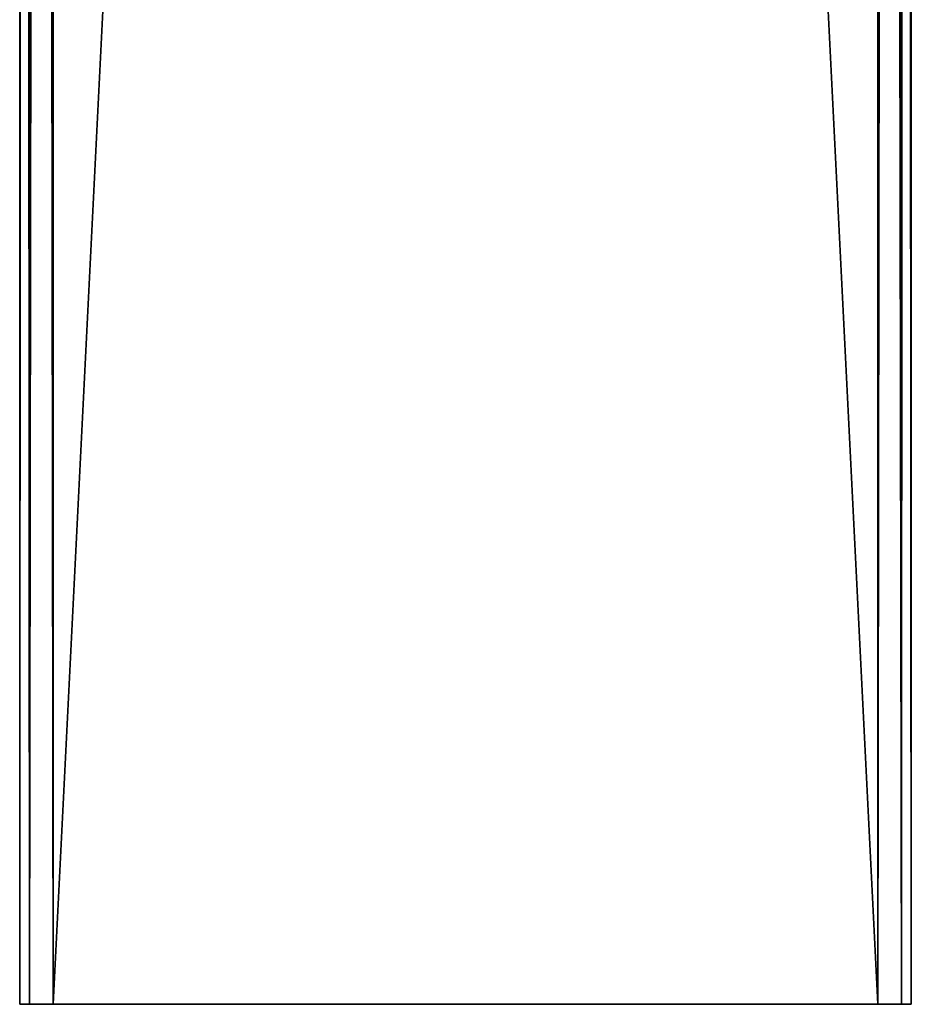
# Model space of a CAD drawing. Extents: x -90 to 480, y -1508 to 4.
# Tile 1 of 15: x -40 to 40, y -1484 to -1396. Entities that reach past the tile are written whole.
import ezdxf

# ---------------------------------------------------------------- set-up
doc = ezdxf.new("R2010")
doc.units = 0
doc.header["$LTSCALE"] = 65.185185
for name, color, linetype in [('39', 7, 'CONTINUOUS'), ('41', 7, 'CONTINUOUS'), ('42', 7, 'CONTINUOUS'), ('44', 7, 'CONTINUOUS'), ('45', 7, 'CONTINUOUS'), ('46', 7, 'CONTINUOUS'), ('47', 7, 'CONTINUOUS'), ('48', 7, 'CONTINUOUS'), ('49', 7, 'CONTINUOUS'), ('50', 7, 'CONTINUOUS'), ('51', 7, 'CONTINUOUS'), ('52', 7, 'CONTINUOUS')]:
    doc.layers.add(name, color=color, linetype=linetype)

msp = doc.modelspace()

# ---------------------------------------------------------------- linework, layer by layer
at = {"layer": '39', "linetype": 'CONTINUOUS'}
for points in [[(-40, -1484, -17), (-39.121, -1484, -19.121), (-40, -1484, 17), (-40, -1484, -17)], [(-40, -1484, 17), (-39.121, -1484, -19.121), (-39.121, -1484, 19.121), (-40, -1484, 17)], [(-37, -1484, -17), (-37, -1484, 17), (-39.121, -1484, 19.121), (-37, -1484, -17)], [(-39.121, -1484, 19.121), (-37, -1484, 17), (-37, -1484, 20), (-39.121, -1484, 19.121)], [(-37, -1484, -20), (-37, -1484, -17), (-39.121, -1484, 19.121), (-37, -1484, -20)], [(-39.121, -1484, -19.121), (-37, -1484, -20), (-39.121, -1484, 19.121), (-39.121, -1484, -19.121)], [(-37, -1484, 17), (37, -1484, 17), (-37, -1484, 20), (-37, -1484, 17)], [(37, -1484, -17), (-37, -1484, -17), (37, -1484, -20), (37, -1484, -17)], [(37, -1484, -20), (-37, -1484, -17), (-37, -1484, -20), (37, -1484, -20)], [(-37, -1484, 20), (37, -1484, 17), (37, -1484, 20), (-37, -1484, 20)], [(37, -1484, 17), (37, -1484, -17), (39.121, -1484, -19.121), (37, -1484, 17)], [(39.121, -1484, -19.121), (37, -1484, -17), (37, -1484, -20), (39.121, -1484, -19.121)], [(37, -1484, 17), (39.121, -1484, -19.121), (37, -1484, 20), (37, -1484, 17)], [(37, -1484, 20), (39.121, -1484, -19.121), (39.121, -1484, 19.121), (37, -1484, 20)], [(40, -1484, -17), (40, -1484, 17), (39.121, -1484, 19.121), (40, -1484, -17)], [(39.121, -1484, -19.121), (40, -1484, -17), (39.121, -1484, 19.121), (39.121, -1484, -19.121)]]:
    msp.add_3dface(points, dxfattribs=at)
at = {"layer": '41', "linetype": 'CONTINUOUS'}
for points in [[(-40, -1484, -17), (-40, -1484, 17), (-40, -4, 17), (-40, -1484, -17)], [(-40, -1484, -17), (-40, -4, 17), (-40, -4, -17), (-40, -1484, -17)]]:
    msp.add_3dface(points, dxfattribs=at)
at = {"layer": '42', "linetype": 'CONTINUOUS'}
for points in [[(37, -1484, -20), (-37, -1484, -20), (-37, -4, -20), (37, -1484, -20)], [(37, -1484, -20), (-37, -4, -20), (37, -4, -20), (37, -1484, -20)]]:
    msp.add_3dface(points, dxfattribs=at)
at = {"layer": '44', "linetype": 'CONTINUOUS'}
for points in [[(-37, -1484, 20), (37, -1484, 20), (37, -4, 20), (-37, -1484, 20)], [(-37, -1484, 20), (37, -4, 20), (-37, -4, 20), (-37, -1484, 20)]]:
    msp.add_3dface(points, dxfattribs=at)
at = {"layer": '45', "linetype": 'CONTINUOUS'}
for points in [[(37, -1484, 17), (-37, -1484, 17), (-37, -4, 17), (37, -1484, 17)], [(37, -1484, 17), (-37, -4, 17), (37, -4, 17), (37, -1484, 17)]]:
    msp.add_3dface(points, dxfattribs=at)
at = {"layer": '46', "linetype": 'CONTINUOUS'}
for points in [[(37, -1484, -17), (37, -1484, 17), (37, -4, 17), (37, -1484, -17)], [(37, -1484, -17), (37, -4, 17), (37, -4, -17), (37, -1484, -17)]]:
    msp.add_3dface(points, dxfattribs=at)
at = {"layer": '47', "linetype": 'CONTINUOUS'}
for points in [[(-37, -1484, -17), (37, -1484, -17), (37, -4, -17), (-37, -1484, -17)], [(-37, -1484, -17), (37, -4, -17), (-37, -4, -17), (-37, -1484, -17)]]:
    msp.add_3dface(points, dxfattribs=at)
at = {"layer": '48', "linetype": 'CONTINUOUS'}
for points in [[(-37, -1484, 17), (-37, -1484, -17), (-37, -4, -17), (-37, -1484, 17)], [(-37, -4, 17), (-37, -1484, 17), (-37, -4, -17), (-37, -4, 17)]]:
    msp.add_3dface(points, dxfattribs=at)
at = {"layer": '49', "linetype": 'CONTINUOUS'}
for points in [[(37, -1484, 20), (39.121, -1484, 19.121), (37, -4, 20), (37, -1484, 20)], [(37, -4, 20), (39.121, -1484, 19.121), (39.121, -4, 19.121), (37, -4, 20)], [(39.121, -1484, 19.121), (40, -1484, 17), (39.121, -4, 19.121), (39.121, -1484, 19.121)], [(40, -1484, 17), (40, -4, 17), (39.121, -4, 19.121), (40, -1484, 17)]]:
    msp.add_3dface(points, dxfattribs=at)
at = {"layer": '50', "linetype": 'CONTINUOUS'}
for points in [[(-40, -1484, 17), (-39.121, -1484, 19.121), (-40, -4, 17), (-40, -1484, 17)], [(-39.121, -1484, 19.121), (-39.121, -4, 19.121), (-40, -4, 17), (-39.121, -1484, 19.121)], [(-39.121, -1484, 19.121), (-37, -1484, 20), (-39.121, -4, 19.121), (-39.121, -1484, 19.121)], [(-37, -1484, 20), (-37, -4, 20), (-39.121, -4, 19.121), (-37, -1484, 20)]]:
    msp.add_3dface(points, dxfattribs=at)
at = {"layer": '51', "linetype": 'CONTINUOUS'}
for points in [[(39.121, -1484, -19.121), (37, -1484, -20), (39.121, -4, -19.121), (39.121, -1484, -19.121)], [(37, -1484, -20), (37, -4, -20), (39.121, -4, -19.121), (37, -1484, -20)], [(40, -1484, -17), (39.121, -1484, -19.121), (40, -4, -17), (40, -1484, -17)], [(39.121, -1484, -19.121), (39.121, -4, -19.121), (40, -4, -17), (39.121, -1484, -19.121)]]:
    msp.add_3dface(points, dxfattribs=at)
at = {"layer": '52', "linetype": 'CONTINUOUS'}
for points in [[(-39.121, -1484, -19.121), (-40, -1484, -17), (-39.121, -4, -19.121), (-39.121, -1484, -19.121)], [(-40, -1484, -17), (-40, -4, -17), (-39.121, -4, -19.121), (-40, -1484, -17)], [(-37, -1484, -20), (-39.121, -1484, -19.121), (-37, -4, -20), (-37, -1484, -20)], [(-39.121, -1484, -19.121), (-39.121, -4, -19.121), (-37, -4, -20), (-39.121, -1484, -19.121)]]:
    msp.add_3dface(points, dxfattribs=at)

doc.saveas('drawing.dxf')
